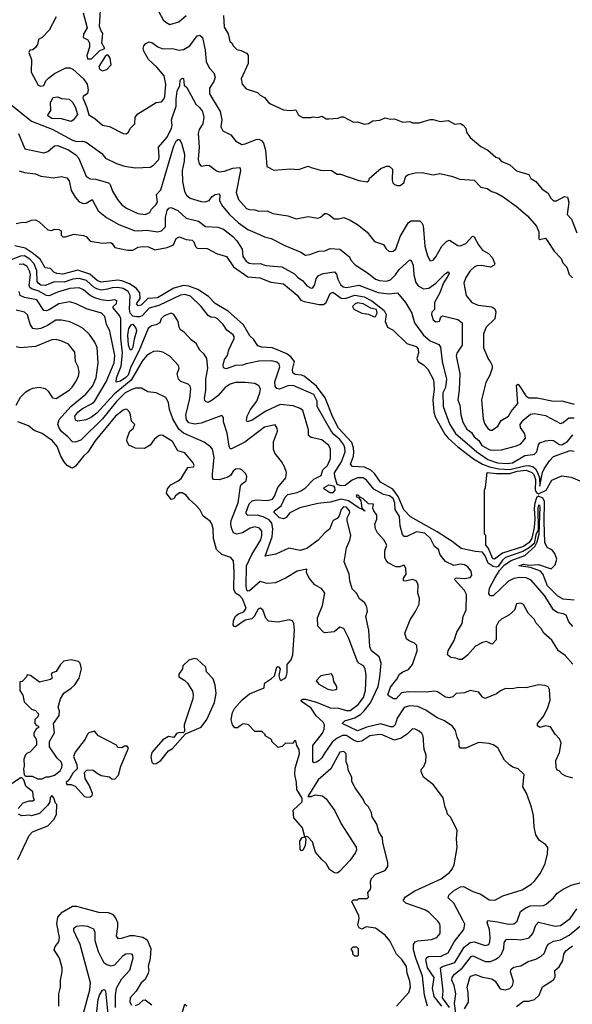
# Model space of a CAD drawing. Extents: x 2210602 to 2357277, y 510288 to 673808.
# Tile 207 of 256: x 2305410 to 2309441, y 546139 to 553315. Entities that reach past the tile are written whole.
import ezdxf

# ---------------------------------------------------------------- set-up
doc = ezdxf.new("R2010")
doc.units = 0

msp = doc.modelspace()

# ---------------------------------------------------------------- linework, layer by layer
at = {"layer": '0CON05XD'}
for points in [[(2306377.7, 553457.7), (2306456.7, 553315), (2306475, 553296.7), (2306505, 553280), (2306570.7, 553299.3), (2306624.1, 553345.9)], [(2305873.3, 553365), (2305902.5, 553255), (2305875, 553210), (2305872.5, 553185), (2305907.7, 553167.7), (2305918.8, 553145), (2305920, 553115), (2305900, 553055), (2305905, 553030), (2305935, 553030), (2305995, 553090), (2306030, 553105), (2306010, 553145), (2306017.5, 553215), (2306003.3, 553235), (2305993.3, 553265), (2306000, 553385)], [(2306897.5, 553345), (2306900.7, 553260.7), (2306931.7, 553211.7), (2306942.5, 553155), (2306956.4, 553146.4), (2306967.5, 553125), (2306995, 553097.5), (2307025, 553090), (2307065, 553070), (2307077, 553057), (2307077.5, 552995), (2307026.7, 552885), (2307033.9, 552843.9), (2307061.7, 552811.7), (2307143.6, 552783.6), (2307163.9, 552763.9), (2307195, 552747.5), (2307225, 552712.5), (2307245, 552700), (2307335, 552657.5), (2307385, 552652.5), (2307425, 552657.5), (2307445, 552620), (2307475, 552602.5), (2307535, 552602.5), (2307545, 552607.5), (2307585, 552602.5), (2307615, 552612.5), (2307645, 552593.3), (2307665, 552592.5), (2307733, 552597), (2307755, 552606.7), (2307773, 552607), (2307845, 552567.5), (2307875, 552570), (2307925, 552553.3), (2307955, 552557.5), (2307985, 552576.7), (2308036.4, 552583.6), (2308075, 552600), (2308115, 552590), (2308145, 552592.5), (2308205, 552567.5), (2308255, 552572.5), (2308275, 552562.5), (2308323, 552563), (2308405, 552587.5), (2308425, 552587.5), (2308477, 552573), (2308535, 552580), (2308583.6, 552553.6), (2308600, 552555), (2308625, 552557.5), (2308645, 552547.5), (2308663.3, 552525), (2308670, 552495), (2308695, 552456.7), (2308775, 552390), (2308825, 552363.3), (2308883.9, 552313.9), (2308906.1, 552306.1), (2308922.5, 552285), (2308985, 552256.7), (2309035, 552213.8), (2309125, 552187.5), (2309138.3, 552158.3), (2309175.8, 552135.8), (2309220.5, 552080.5), (2309263, 552053), (2309283.9, 552013.9), (2309303.9, 551993.9), (2309325, 551993.8), (2309385, 552026.2), (2309405, 552022.5), (2309416.2, 551985), (2309403.3, 551895), (2309435, 551860), (2309475, 551762.5)], [(2305676.9, 553335), (2305625, 553238.6), (2305575, 553186), (2305548.3, 553171.7), (2305539.4, 553135), (2305525, 553111.2), (2305505, 553096.2), (2305485, 553093.3), (2305475.8, 553075), (2305495.8, 553025.8), (2305493.2, 552933.2), (2305545, 552837.5), (2305565, 552830), (2305585, 552836.2), (2305600.6, 552869.4), (2305620.1, 552889.9), (2305665, 552923.9), (2305746.1, 552963.9), (2305775, 552964.5), (2305796.9, 552955), (2305874.5, 552885), (2305902.9, 552845), (2305909.3, 552805), (2305905, 552776.2), (2305873.3, 552755), (2305870, 552745), (2305900.4, 552675), (2305915, 552622), (2305958.8, 552595), (2306015, 552546), (2306065.5, 552535.5), (2306165, 552486.2), (2306186.4, 552483.6), (2306202.5, 552495), (2306215, 552522.5), (2306250, 552555), (2306252.5, 552605), (2306270.7, 552629.3), (2306405, 552712.5), (2306445, 552717.5), (2306461.2, 552735), (2306468, 552755), (2306475.6, 552845), (2306463.1, 552905), (2306409.8, 552969.8), (2306350.8, 553025), (2306315.8, 553085), (2306310.8, 553105), (2306316.2, 553125), (2306329.5, 553140.5), (2306355, 553153.8), (2306375, 553148), (2306417.9, 553117.9), (2306453, 553103), (2306525.7, 553104.3), (2306573.4, 553093.4), (2306605, 553097.8), (2306650, 553125), (2306705, 553196.2), (2306725, 553201.2), (2306744.2, 553184.2), (2306762.4, 553092.4), (2306770.2, 553010.2), (2306792.5, 552965), (2306827, 552927), (2306835.8, 552895.8), (2306825.7, 552865), (2306794.3, 552815), (2306794.4, 552775), (2306871.9, 552645), (2306884.3, 552585), (2306876.2, 552535), (2306892.5, 552505), (2306950, 552475), (2306985, 552432.5), (2307030, 552405), (2307055, 552409.2), (2307135, 552440.8), (2307155, 552443.8), (2307174.1, 552434.1), (2307188, 552415), (2307204, 552365), (2307213.3, 552245), (2307265, 552217.5), (2307385, 552228.8), (2307445, 552223.3), (2307515, 552247.5), (2307536.7, 552236.7)], [(2306015, 552942.5), (2306045, 552952.5), (2306077.5, 552985), (2306068.8, 553035), (2306055, 553057.5), (2306045, 553056.7), (2306034.4, 553045.6), (2305987.5, 552975), (2305992.5, 552955), (2306015, 552942.5)], [(2305615, 552528.7), (2305647, 552517), (2305795, 552436.1), (2305825, 552427.7), (2305869.3, 552429.3), (2305895, 552422.5), (2306009.1, 552339.1), (2306036.7, 552305), (2306115, 552265.8), (2306175, 552247.5), (2306254.2, 552234.2), (2306360.7, 552239.3), (2306385.9, 552254.1), (2306424, 552295), (2306428.1, 552315), (2306421.4, 552385), (2306485, 552460), (2306518.5, 552525), (2306522.1, 552545), (2306516.5, 552585), (2306551.8, 552685), (2306550.7, 552735), (2306558.9, 552795), (2306577.5, 552835), (2306580, 552875), (2306595, 552890), (2306605, 552887.5), (2306608.8, 552838.8), (2306629.7, 552819.7), (2306695, 552698.8), (2306720.8, 552675), (2306743.1, 552645), (2306754.4, 552605), (2306745, 552556.7), (2306719.4, 552515), (2306710.8, 552485), (2306718.6, 552385), (2306712.5, 552295), (2306718.8, 552265), (2306735, 552246.7), (2306775, 552253.8), (2306795, 552251.2), (2306845, 552214), (2306865, 552206.2), (2306905, 552211.4), (2306965, 552232), (2307015, 552236.7), (2307020, 552215), (2306990, 552055), (2307006.2, 552005), (2307065, 551940), (2307085, 551930.8), (2307125, 551930), (2307155, 551920), (2307215, 551921.2), (2307256.4, 551903.6), (2307365, 551886.2), (2307426.4, 551863.6), (2307515, 551880), (2307585, 551868.8), (2307604.1, 551875.9), (2307635, 551903.3), (2307645, 551903.3), (2307665.8, 551895.8), (2307705, 551863.3), (2307735, 551863.3), (2307775, 551873.3), (2307820, 551855), (2307875, 551823.3), (2307945, 551766.7), (2307999.3, 551699.3), (2308065, 551677.5), (2308083.9, 551643.9), (2308105, 551626.7), (2308135, 551627.5), (2308155, 551642.5), (2308185.8, 551735), (2308245, 551836), (2308265, 551848.6), (2308328.3, 551848.3), (2308344.1, 551834.1), (2308354.1, 551814.1), (2308364.5, 551664.5), (2308384, 551595), (2308405, 551557.5), (2308425, 551563.3), (2308445, 551586.7), (2308490, 551665), (2308525, 551701.2), (2308545, 551708.8), (2308605, 551670), (2308625, 551665.8), (2308665.5, 551684.5), (2308713.9, 551736.1), (2308725, 551733.3), (2308756, 551675), (2308785, 551636), (2308830.3, 551610.3), (2308859.1, 551579.1), (2308876.2, 551535), (2308870, 551525), (2308845, 551511.4), (2308775.8, 551524.2), (2308745, 551520.6), (2308725, 551510.8), (2308696.4, 551483.6), (2308664.5, 551435.5), (2308648.8, 551395), (2308666.7, 551305), (2308707.5, 551255), (2308755, 551234.2), (2308855, 551221.4), (2308875, 551208), (2308884.4, 551185), (2308875.5, 551134.5), (2308812.9, 551075), (2308792.5, 551025), (2308793.9, 550923.9), (2308828.8, 550838.8), (2308842.5, 550825), (2308856.7, 550795), (2308856.7, 550775), (2308840, 550725), (2308810.3, 550669.7), (2308779.2, 550545), (2308791.2, 550405), (2308801.3, 550371.3), (2308825, 550336), (2308845, 550324), (2308855.8, 550324.2), (2308897, 550353), (2308922, 550395), (2308975, 550424.4), (2308995, 550458.6), (2309042.8, 550517.2), (2309035, 550652.5), (2309045, 550658), (2309067.5, 550627.5), (2309102.5, 550572.5), (2309125, 550559.2), (2309185, 550558.5), (2309305, 550533.6), (2309365, 550537.1), (2309455, 550513.1)], [(2305345, 552698.1), (2305495, 552575.7), (2305615, 552528.7)], [(2305785, 552573.3), (2305715, 552593.1), (2305645, 552594.3), (2305616.2, 552615), (2305616.7, 552625), (2305636.2, 552653.8), (2305635, 552712.5), (2305655, 552747.5), (2305685, 552752.5), (2305715, 552740), (2305770, 552735), (2305796.2, 552715), (2305815, 552680), (2305832.5, 552625), (2305802.5, 552585), (2305785, 552573.3)], [(2305400.8, 552485), (2305447.5, 552375), (2305585, 552344), (2305615.7, 552354.3), (2305663.3, 552395), (2305685, 552397.1), (2305765, 552365.6), (2305819.8, 552329.8), (2305838.9, 552308.9), (2305895, 552173.8), (2305924.2, 552154.2), (2305965, 552153.1), (2306058.8, 552125), (2306068.8, 552115), (2306085.8, 552065), (2306124.5, 552004.5), (2306156.2, 551966.2), (2306190.3, 551940.3), (2306273, 551903), (2306325, 551896.2), (2306359.3, 551910.7), (2306371.2, 551935), (2306403.6, 551965), (2306414.6, 551985)], [(2306414.6, 551985), (2306408.7, 552041.3), (2306440.4, 552075), (2306535.6, 552395), (2306555, 552434), (2306565, 552442), (2306575, 552441.2), (2306591.4, 552415), (2306612.2, 552335), (2306610, 552285), (2306595.4, 552215.4), (2306598.5, 552135), (2306613.1, 552063.1), (2306625.6, 552035), (2306653.8, 552015), (2306735, 551990.3), (2306762.5, 551987.5), (2306791.9, 551998.1), (2306815, 552026.2), (2306835, 552040), (2306862.5, 552045), (2306869.2, 552035), (2306867.5, 551995), (2306890, 551955), (2306940.6, 551895), (2307006.7, 551835), (2307074.8, 551784.8), (2307159.8, 551749.8), (2307195, 551731.4), (2307245, 551720.6), (2307345, 551668.1), (2307461.7, 551621.7), (2307495, 551600), (2307527, 551603), (2307593.2, 551626.8), (2307635, 551630.8), (2307675, 551648.6), (2307745, 551642), (2307815.9, 551585.9), (2307825, 551563.3), (2307858.3, 551528.3), (2307955, 551466), (2308005, 551424.4), (2308034, 551414), (2308085, 551409.6), (2308115, 551419.5), (2308151.1, 551455), (2308178.6, 551495), (2308255, 551563.8), (2308265, 551560), (2308279.4, 551525), (2308285.6, 551454.4), (2308299.3, 551399.3), (2308316, 551375), (2308355, 551354.4), (2308395, 551359.2), (2308445, 551395.8), (2308515, 551466), (2308535, 551477.5), (2308541.7, 551468.3), (2308533.8, 551445), (2308501.9, 551398.1), (2308474.4, 551325), (2308435.6, 551255), (2308436.1, 551203.9), (2308416.4, 551183.6), (2308413.9, 551166.1), (2308426.4, 551126.4), (2308445, 551113.3), (2308473, 551117), (2308481.2, 551148.8), (2308494.1, 551155.9), (2308605, 551130.8), (2308638.8, 551105), (2308636.7, 550943.3), (2308598.6, 550885), (2308594.2, 550865), (2308620.8, 550735), (2308615.7, 550615), (2308605.7, 550545), (2308620.8, 550505), (2308628.6, 550435), (2308642.4, 550382.4), (2308671.7, 550331.7), (2308705, 550305.8), (2308725.7, 550275), (2308758.1, 550248.1), (2308781.9, 550211.9), (2308835, 550183.3), (2308855, 550177.5), (2308925, 550180.6), (2309035, 550209.2), (2309066, 550225), (2309099.2, 550265), (2309095, 550297.5), (2309062.1, 550342.1), (2309060, 550365), (2309083.4, 550396.6), (2309135, 550440), (2309165, 550443.8), (2309245, 550430), (2309355, 550372.2), (2309375, 550378.9), (2309415, 550413.3), (2309455, 550412.9)], [(2305405, 552214), (2305445, 552200.8), (2305525, 552192), (2305565, 552174.3), (2305622, 552168), (2305655, 552162.5), (2305715, 552171.2), (2305753.6, 552163.6), (2305771.4, 552141.4), (2305785, 552071.2), (2305815, 552022), (2305845, 551988), (2305875, 551975.8), (2305895, 551977.5), (2305937.5, 552005), (2305983, 551923), (2306043.9, 551873.9), (2306132.3, 551822.3), (2306245, 551779.5), (2306275, 551776.2), (2306337.9, 551782.1), (2306415, 551769.1), (2306445, 551776.9), (2306474, 551806), (2306474.6, 551874.6), (2306485.4, 551925), (2306497.8, 551942.2), (2306515, 551946.9), (2306564.5, 551924.5), (2306625, 551868.6), (2306715, 551847.1), (2306765, 551808.9), (2306855, 551802.9), (2306897.5, 551787.5), (2306965, 551735.8), (2306995, 551703.8), (2307032.5, 551642.5), (2307038.7, 551588.7), (2307062.5, 551555), (2307085, 551541.1), (2307115, 551534.5), (2307165, 551538.9), (2307205, 551524.4), (2307323.3, 551515), (2307413.6, 551463.6), (2307440, 551435), (2307473, 551413), (2307505, 551374.2), (2307535, 551358), (2307548.1, 551361.9), (2307564, 551385), (2307572.6, 551427.4), (2307589.1, 551450.9), (2307624.5, 551465.5), (2307706.7, 551476.7), (2307721.1, 551461.1), (2307730.6, 551425), (2307750.8, 551385), (2307768.7, 551368.7), (2307795, 551362.5), (2307885, 551380.9), (2308026.1, 551326.1), (2308103.3, 551316.7), (2308165, 551324.2), (2308225, 551253.8), (2308254.4, 551204.4), (2308270, 551175), (2308290.6, 551105), (2308354.7, 551014.7), (2308403.8, 550973.8), (2308467.3, 550947.3), (2308479.2, 550929.2), (2308491.5, 550825), (2308524.6, 550695.4), (2308515.4, 550635), (2308497.1, 550595), (2308500, 550495), (2308545, 550370), (2308589.9, 550299.9), (2308743.8, 550165), (2308825, 550109.5), (2308895, 550085.3), (2308965, 550079.5), (2309004.1, 550085.9), (2309095, 550137.7), (2309152.8, 550147.2), (2309165, 550148.9), (2309183.3, 550165), (2309195, 550217.5), (2309205, 550231.2), (2309246.7, 550246.7), (2309285, 550251.2), (2309305, 550248.8), (2309347.9, 550217.9), (2309365, 550215.6), (2309405, 550241.8), (2309445, 550290)], [(2307536.7, 552236.7), (2307605, 552217.5), (2307685, 552216.7), (2307725, 552190), (2307749.3, 552189.3), (2307883.6, 552143.6), (2307945, 552132.5), (2307957, 552143), (2307960.7, 552159.3), (2308045, 552231.2), (2308085, 552246.7), (2308105, 552246.7), (2308130, 552225), (2308127.5, 552145), (2308132.5, 552125), (2308143.9, 552113.9), (2308165, 552107.5), (2308185, 552107.5), (2308212.5, 552125), (2308227.5, 552175), (2308245, 552186.7), (2308295, 552198.8), (2308345, 552201.2), (2308425, 552183.3), (2308475, 552193.3), (2308560, 552175), (2308621.7, 552151.7), (2308725, 552146.2), (2308775, 552093.3), (2308820, 552085), (2308855, 552063.3), (2308890.7, 552050.7), (2308937.5, 552025), (2309032.5, 551955), (2309113.3, 551885), (2309180.5, 551810.5), (2309197.7, 551767.7), (2309196.7, 551716.7), (2309205, 551713.8), (2309245, 551723.3), (2309262.5, 551697.5), (2309307.7, 551627.7), (2309360, 551575), (2309372.5, 551542.5), (2309401.2, 551511.2), (2309417.7, 551457.7), (2309443.6, 551433.6)], [(2305385, 551830), (2305430.5, 551839.5), (2305455, 551838), (2305495, 551854.2), (2305525.7, 551855.7), (2305551.7, 551841.7), (2305615, 551783.3), (2305645, 551777.5), (2305665, 551787.5), (2305695, 551786.7), (2305712.5, 551775), (2305712.5, 551745), (2305725, 551732.5), (2305745, 551732.5), (2305805, 551751.9), (2305875, 551742.5), (2305893.9, 551733.9), (2305925, 551701.5), (2306015, 551686.7), (2306072.2, 551692.2), (2306084.6, 551684.6), (2306105, 551654.4), (2306195.8, 551635.8), (2306235, 551634.5), (2306275, 551656.9), (2306305, 551663.2), (2306348.5, 551658.5), (2306395, 551636.9), (2306485, 551655.6), (2306532.9, 551675), (2306550.4, 551719.6), (2306575, 551732.5), (2306625, 551712.5), (2306668.7, 551708.7), (2306681.5, 551695), (2306691.5, 551661.5), (2306705, 551650), (2306776.8, 551646.8), (2306845, 551611.5), (2306918.8, 551588.8), (2306970, 551515), (2307075, 551441.1), (2307162.7, 551432.7), (2307243.1, 551403.1), (2307335, 551390), (2307435, 551308.1), (2307461.9, 551271.9), (2307485, 551261.1), (2307595, 551238.9), (2307625, 551238.6), (2307645, 551254), (2307675, 551319.2), (2307695, 551330), (2307755.3, 551285.3), (2307785, 551282.9), (2307855, 551306.6), (2307921.9, 551295), (2307978.9, 551265), (2308069.5, 551195), (2308084.3, 551165.7), (2308075.9, 551115.9), (2308092.5, 551075), (2308135, 551053.3), (2308233.3, 550955), (2308302.2, 550932.2), (2308316, 550916), (2308320, 550885), (2308307.5, 550845), (2308317.5, 550825), (2308355, 550800), (2308387.3, 550767.3), (2308429.5, 550689.5), (2308433.5, 550625), (2308424.5, 550545), (2308431.2, 550455), (2308443.2, 550415), (2308510.7, 550295), (2308535.4, 550265), (2308605, 550201.2), (2308721.5, 550115), (2308786.2, 550075), (2308837.8, 550055), (2308905, 550040.7), (2308985, 550036.2), (2309095, 550064.3), (2309124.7, 550064.7), (2309155, 550056.9), (2309171.7, 550041.7), (2309189.1, 550009.1), (2309200.8, 549975), (2309205, 549914.3), (2309223.4, 550015), (2309235, 550041.1), (2309275, 550100.6), (2309305, 550132.5), (2309425, 550174.3), (2309455, 550169.2)], [(2307822.2, 550075), (2307843.9, 550135), (2307846.9, 550163.1), (2307845.4, 550195), (2307832.9, 550232.9), (2307735, 550338.9), (2307695, 550417.1), (2307638, 550558), (2307574.5, 550645), (2307485.8, 550715.8), (2307465, 550724.6), (2307420, 550730), (2307402.2, 550742.2), (2307399.6, 550765), (2307415.5, 550825), (2307388.7, 550858.7), (2307358.7, 550878.7), (2307255, 550924.5), (2307177.4, 550927.4), (2307147.9, 550937.9), (2307115, 550986.2), (2307090, 551010), (2307041.6, 551091.6), (2306929.7, 551189.7), (2306859.2, 551230.8), (2306835, 551246.5), (2306787.9, 551297.9), (2306709.2, 551349.2), (2306645, 551373.1), (2306605, 551377.5), (2306535, 551358.8), (2306415, 551288.9), (2306345, 551283.6), (2306295, 551234.3), (2306275, 551228.6), (2306263.2, 551245), (2306288.1, 551281.9), (2306285.6, 551325), (2306259.2, 551359.2), (2306211, 551391), (2306155, 551412.4), (2306125, 551417.2), (2306005, 551402.7), (2305975, 551415.4), (2305921.1, 551461.1), (2305835, 551490), (2305725, 551460.4), (2305681.2, 551465), (2305660, 551475), (2305635, 551500.8), (2305595, 551506), (2305560.4, 551570.4), (2305501.8, 551615), (2305449.2, 551649.2), (2305375, 551667.5)], [(2309445, 548618.8), (2309390, 548680), (2309341.4, 548715), (2309292.4, 548792.4), (2309233.8, 548845), (2309215, 548877.5), (2309176.4, 548916.4), (2309163.3, 548945), (2309119.3, 548989.3), (2309085, 549052.5), (2309065, 549062.5), (2309035, 549057.5), (2309019.3, 549010.7), (2308977.5, 548975), (2308923.9, 548946.1), (2308903.9, 548926.1), (2308886.4, 548893.6), (2308886.7, 548795), (2308860, 548765), (2308853, 548763), (2308815, 548783.3), (2308785, 548776.2), (2308735, 548750), (2308677.6, 548682.4), (2308636.8, 548653.2), (2308615, 548651.2), (2308592.3, 548662.3), (2308555, 548666), (2308531.2, 548685), (2308536.5, 548715), (2308579.1, 548790.9), (2308598.6, 548851.4), (2308636.5, 548913.5), (2308645.8, 548965), (2308668, 549015), (2308668.6, 549125), (2308654.2, 549155), (2308582.5, 549235), (2308595, 549247.5), (2308655, 549241.4), (2308695, 549250), (2308708, 549265), (2308704, 549295), (2308678.3, 549328.3), (2308655, 549341.2), (2308625, 549346.2), (2308577, 549337), (2308515, 549366.7), (2308476, 549415), (2308465, 549452.5), (2308435.8, 549475.8), (2308405.7, 549535), (2308365, 549571.8), (2308305, 549582.5), (2308235, 549547.5), (2308215, 549548.8), (2308203.6, 549563.6), (2308186.5, 549625), (2308180, 549695), (2308150, 549745), (2308146, 549795), (2308133.5, 549825), (2308107.5, 549845), (2308065, 549855.4), (2307994.2, 549894.2), (2307939.5, 549959.5), (2307915, 549975.5), (2307875, 549976.9), (2307835, 549960), (2307785, 549920.6), (2307755, 549917), (2307726.8, 549926.8), (2307708.7, 549985), (2307707.2, 550012.8), (2307756.6, 550093.4), (2307783.2, 550165), (2307782.5, 550195), (2307775, 550215.6), (2307745.4, 550255), (2307701.7, 550291.7), (2307680.4, 550320.4), (2307579.4, 550495), (2307581.1, 550535), (2307555, 550583.1), (2307405, 550647.8), (2307365, 550647.5), (2307305, 550621.8), (2307285, 550627.8), (2307273.8, 550645), (2307271.2, 550675), (2307306.7, 550785), (2307302.5, 550805), (2307285, 550819.2), (2307248.7, 550828.7), (2307155, 550827.3), (2307062.4, 550807.6), (2307035, 550797.1), (2306985, 550794.2), (2306915, 550769.5), (2306897.2, 550777.2), (2306893.1, 550796.9), (2306905, 550837.5), (2306925, 550867.5), (2306935, 550910), (2306975, 550992.5), (2306973.8, 551005), (2306967, 551017), (2306921.1, 551051.1), (2306895, 551093.3), (2306854, 551135), (2306835, 551145.6), (2306805, 551148), (2306785, 551160), (2306735, 551224.3), (2306655, 551300), (2306615, 551311.2), (2306583, 551307), (2306425, 551231.6), (2306355, 551212.2), (2306302.5, 551157.5), (2306285, 551149.5), (2306265, 551149), (2306235, 551153.4), (2306216.1, 551175), (2306211.7, 551205), (2306214.7, 551305), (2306201.8, 551335), (2306165, 551354.7), (2306125, 551362), (2306085, 551360.3), (2306049.5, 551350.5), (2306005, 551344.7), (2305972.9, 551352.9), (2305952.5, 551362.5), (2305897.5, 551415), (2305845, 551429.2), (2305797.2, 551422.8), (2305735, 551402.2), (2305665, 551403.6), (2305595, 551376.6), (2305565, 551380.8), (2305544, 551394), (2305536.7, 551406.7), (2305534.3, 551484.3), (2305514.8, 551535), (2305485, 551569.7), (2305445, 551593.2), (2305415, 551591.2), (2305305, 551547.9)], [(2308283.3, 548636.7), (2308310, 548715), (2308306.7, 548755), (2308290.7, 548770.7), (2308245, 548790), (2308232.3, 548802.3), (2308220, 548845), (2308258.8, 548941.2), (2308298.3, 549001.7), (2308324, 549055), (2308325.8, 549095.8), (2308313.3, 549135), (2308316.4, 549193.6), (2308310, 549215), (2308302.5, 549225), (2308275.8, 549235.8), (2308223, 549223), (2308210, 549225), (2308210, 549245), (2308230, 549275), (2308226.4, 549316.4), (2308216.4, 549336.4), (2308205, 549337.5), (2308183, 549327), (2308155, 549326.7), (2308097.7, 549357.7), (2308084.1, 549374.1), (2308074, 549395), (2308074.3, 549445), (2308087.5, 549485), (2308066.9, 549525), (2308020, 549575), (2308004.3, 549605), (2308001.2, 549638.8), (2308016.1, 549673.9), (2308016.2, 549705), (2307992.5, 549735), (2307986.7, 549755), (2307990, 549785), (2307955, 549786.7), (2307915, 549823.3), (2307888.3, 549838.3), (2307885, 549846.7), (2307868.3, 549851.7), (2307865, 549840), (2307885, 549830), (2307898, 549808), (2307906.4, 549756.4), (2307927.5, 549735), (2307925, 549730), (2307920, 549740), (2307879.3, 549760.7), (2307808.5, 549808.5), (2307755, 549821.5), (2307675, 549799.3), (2307585, 549788.2), (2307453.1, 549756.9), (2307380.2, 549719.8), (2307353, 549687), (2307335, 549677.8), (2307305.3, 549685.3), (2307264.3, 549725), (2307268, 549735), (2307317.4, 549772.6), (2307347.5, 549835), (2307365, 549854.4), (2307435, 549868.8), (2307465, 549882.5), (2307495.9, 549904.1), (2307555, 549966.4), (2307608, 549992), (2307622, 550035), (2307655.6, 550065), (2307676.8, 550116.8), (2307678.1, 550185), (2307665, 550212), (2307615, 550252), (2307535, 550270), (2307517.5, 550285), (2307516.2, 550325), (2307476.3, 550466.3), (2307455, 550482.5), (2307405, 550501.2), (2307309.1, 550510.9), (2307205, 550461.5), (2307105, 550395.8), (2307070, 550385), (2307063.8, 550395), (2307070, 550425), (2307093.5, 550475), (2307139.5, 550535), (2307161.1, 550595), (2307165.6, 550625), (2307155, 550645.8), (2307125, 550664.2), (2307055, 550671.9), (2306985, 550671.4), (2306945, 550658.1), (2306909.2, 550635), (2306855, 550573.1), (2306815, 550541.1), (2306785, 550525.6), (2306769.5, 550529.5), (2306760, 550540), (2306757.3, 550555), (2306767.3, 550615), (2306767.9, 550695), (2306782.9, 550775), (2306776, 550845), (2306755, 550876.7), (2306725, 550906.7), (2306696.7, 550955), (2306662, 550982), (2306612.5, 551035), (2306583.3, 551055), (2306573.3, 551075), (2306565.9, 551115.9), (2306535, 551167.5), (2306513.9, 551176.1), (2306465, 551156.2), (2306441.2, 551135), (2306433.3, 551105), (2306405, 551090.5), (2306372, 551085), (2306347.8, 551065), (2306279.9, 550900.1), (2306221.7, 550785), (2306200.8, 550725), (2306185, 550706.7), (2306145, 550681.6), (2306112.8, 550672.8), (2306115.9, 550705), (2306150.7, 550789.3), (2306160.9, 550885), (2306146.8, 550995), (2306146.7, 551136.7), (2306138.2, 551158.2), (2306091.2, 551215), (2306092.5, 551225), (2306115, 551247.5), (2306118.8, 551265), (2306105, 551273.8), (2306055, 551265.8), (2306005, 551273.5), (2305957.2, 551287.2), (2305924.7, 551304.7), (2305875.7, 551345.7), (2305845, 551360), (2305775, 551355.3), (2305685, 551328.5), (2305625, 551302.7), (2305605, 551304.6), (2305545, 551338.4), (2305500.4, 551350.4), (2305485, 551362.9), (2305479.7, 551379.7), (2305488.8, 551455), (2305485, 551477.5), (2305465.2, 551515.2), (2305435, 551532.5), (2305405, 551530.3)], [(2308489.2, 546125), (2308433.4, 546195), (2308421.6, 546255), (2308434.5, 546335), (2308383.7, 546405), (2308371.8, 546465), (2308379.1, 546480.9), (2308392, 546488), (2308485, 546490), (2308536, 546514), (2308578.9, 546595), (2308650, 546685), (2308656.1, 546723.9), (2308643, 546753), (2308578, 546875), (2308536.2, 546915), (2308540, 546935), (2308574, 546965), (2308625, 546994.4), (2308646.8, 546996.8), (2308715, 546960.8), (2308772.7, 546942.7), (2308835, 546901.2), (2308875, 546898.8), (2308935, 546930), (2309075, 546973.8), (2309140, 547015), (2309163.8, 547035), (2309208, 547095), (2309242, 547165), (2309261.2, 547235), (2309263, 547283), (2309245, 547302.5), (2309201.7, 547331.7), (2309174.3, 547375), (2309161.7, 547431.7), (2309157.5, 547515), (2309144.2, 547575), (2309107.3, 547677.3), (2309081.2, 547725), (2309088.8, 547815), (2309046.1, 547856.1), (2309006.4, 547866.4), (2308983.3, 547885), (2308947.7, 547917.7), (2308898.8, 548008.8), (2308865, 548030), (2308835, 548038.8), (2308756.4, 548046.4), (2308665, 548006.7), (2308626.4, 548006.4), (2308615, 548020), (2308616.7, 548055), (2308601.2, 548085), (2308588.8, 548135), (2308566.7, 548165), (2308505, 548206.7), (2308455.9, 548225.9), (2308372.8, 548282.8), (2308315, 548308.5), (2308255, 548315.5), (2308215, 548303.1), (2308164.5, 548225), (2308148.9, 548175), (2308135, 548161.9), (2308115, 548161.2), (2308045, 548182.1), (2307942.2, 548157.8), (2307875, 548131.5), (2307762.5, 548185), (2307781.2, 548205), (2307855, 548227.1), (2307897.3, 548252.7), (2307923.1, 548276.9), (2307969.3, 548335), (2308023.8, 548455), (2308037.6, 548522.4), (2308046.9, 548625), (2308031.7, 548671.7), (2307976.2, 548715), (2307963.2, 548743.2), (2307957.5, 548865), (2307934.2, 548965), (2307946, 549005), (2307942.3, 549032.3), (2307926.7, 549065), (2307888.8, 549095), (2307866.1, 549136.1), (2307836.4, 549166.4), (2307818, 549225), (2307814, 549275), (2307776.7, 549365), (2307793, 549467), (2307818.7, 549521.3), (2307825.8, 549555), (2307800, 549665), (2307800, 549685), (2307817.3, 549722.7), (2307816.9, 549735), (2307795, 549763.1), (2307772, 549765), (2307754.2, 549745), (2307740.7, 549699.3), (2307725, 549680), (2307697.5, 549665), (2307687.5, 549645), (2307673.3, 549605), (2307635, 549576.2), (2307588.3, 549521.7), (2307505, 549460), (2307455, 549447.1), (2307373, 549463), (2307279.3, 549420.7), (2307200, 549405), (2307251.6, 549545), (2307256.8, 549605), (2307250, 549645), (2307229.2, 549669.2), (2307185, 549691.8), (2307142.9, 549702.9), (2307075, 549701.9), (2307063, 549713), (2307061.5, 549725), (2307085, 549787.5), (2307105, 549808.9), (2307135, 549815.5), (2307215, 549811.8), (2307255, 549821.4), (2307268.8, 549841.2), (2307294, 549906), (2307350.8, 549975), (2307355.8, 550015), (2307342.5, 550055), (2307319.2, 550095), (2307271.9, 550155), (2307261.9, 550185), (2307262.6, 550237.4), (2307290, 550315), (2307289.2, 550339.2), (2307273.3, 550363.3), (2307196.7, 550345), (2307052, 550235), (2306955, 550186.2), (2306945, 550187.5), (2306937.3, 550207.3), (2306922.7, 550302.7), (2306897, 550383), (2306897.5, 550415), (2306885, 550430), (2306734.6, 550375.4), (2306685, 550366.5), (2306645, 550377.1), (2306628, 550398), (2306622.8, 550432.8), (2306650, 550555), (2306659.2, 550625), (2306653.8, 550645), (2306639.5, 550659.5), (2306585, 550677.5), (2306567.5, 550695), (2306557.5, 550735), (2306572.5, 550775), (2306567.5, 550795), (2306505, 550863.8), (2306455, 550891.2), (2306418.3, 550898.3), (2306385, 550896), (2306358.9, 550881.1), (2306335, 550864.4), (2306304.3, 550825.7), (2306222.5, 550687.5), (2306100.3, 550585), (2305972.9, 550447.1), (2305935, 550417.9), (2305895, 550399.4), (2305835, 550390), (2305816.7, 550396.7), (2305811.5, 550425), (2305834.4, 550455.6), (2305867.8, 550482.2), (2305934.7, 550515.3), (2305956.6, 550533.4), (2306041.6, 550675), (2306100, 550815), (2306105, 550867.5), (2306067.8, 551045), (2306042.5, 551095), (2306031.2, 551151.2), (2306006.2, 551175), (2305897.8, 551207.8), (2305821.2, 551245), (2305775, 551257.7), (2305695, 551243.5), (2305625, 551200.4), (2305605, 551193.6), (2305586.4, 551196.4), (2305535, 551274.4), (2305445, 551289.2), (2305414.6, 551304.6), (2305406.2, 551335)], [(2308384.3, 546125), (2308363.9, 546205), (2308348.7, 546345), (2308299.6, 546475), (2308283.5, 546536.5), (2308283.1, 546575), (2308295, 546594), (2308315, 546602.5), (2308415, 546610.8), (2308453.3, 546625), (2308478, 546655), (2308478, 546705), (2308474, 546725), (2308461.2, 546745), (2308395, 546810), (2308365, 546827.5), (2308226.1, 546876.1), (2308206.7, 546895), (2308225, 546921.2), (2308291.2, 546965), (2308485, 547054.2), (2308545, 547098.8), (2308565, 547123.3), (2308578.8, 547155), (2308601.7, 547281.7), (2308596.7, 547345), (2308600, 547405), (2308555, 547500), (2308530, 547525), (2308527, 547547), (2308512.5, 547575), (2308500, 547645), (2308428.3, 547738.3), (2308356.7, 547795), (2308337.5, 547835), (2308339.3, 547850.7), (2308358.3, 547871.7), (2308371.7, 547908.3), (2308376, 547955), (2308360, 547995), (2308352.7, 548092.7), (2308343, 548113), (2308325, 548128.8), (2308295, 548144), (2308275, 548146.2), (2308238.8, 548111.2), (2308191.5, 548078.5), (2308145, 548064.4), (2308055, 548103.3), (2308033.9, 548106.1), (2307965, 548096.2), (2307905, 548057.1), (2307875, 548052.3), (2307845, 548063.1), (2307795, 548097.7), (2307765, 548098.8), (2307725, 548079.2), (2307689.9, 548050.1), (2307630, 547965), (2307615, 547934.2), (2307595, 547915.8), (2307575, 547902.9), (2307555, 547898.8), (2307548.3, 547908.3), (2307549.1, 547949.1), (2307547.8, 548025), (2307617.9, 548115), (2307630.4, 548145), (2307632.3, 548175), (2307624.4, 548195), (2307572, 548242), (2307535, 548297.5), (2307466.7, 548345), (2307463.3, 548355), (2307475, 548363.8), (2307495, 548362.5), (2307575, 548342.2), (2307675, 548299.5), (2307735, 548296.4), (2307795, 548279.3), (2307819.6, 548280.4), (2307878.5, 548325), (2307917.7, 548375), (2307932.9, 548425), (2307938.6, 548535), (2307930.8, 548585), (2307918, 548605), (2307885, 548624.3), (2307872, 548642), (2307812, 548805), (2307775, 548877.5), (2307745, 548886.7), (2307705, 548853.8), (2307636.4, 548846.4), (2307625, 548850), (2307585.8, 548895.8), (2307581.4, 548955), (2307618, 549045), (2307636, 549135), (2307615, 549166.7), (2307563.3, 549195), (2307521.2, 549245), (2307502.5, 549285), (2307505, 549310), (2307435, 549295.8), (2307355, 549247.5), (2307275, 549210.6), (2307215, 549205.8), (2307165, 549220), (2307086.7, 549153.3), (2307075, 549150), (2307066.6, 549156.6), (2307061.2, 549185), (2307065.3, 549335), (2307102.6, 549417.4), (2307168.9, 549525), (2307177.5, 549555), (2307176.4, 549586.4), (2307159.8, 549609.8), (2307125, 549619.5), (2307090.5, 549609.5), (2307035, 549575.6), (2306995, 549564.4), (2306970.8, 549575), (2306956.7, 549605), (2306950.5, 549635), (2306953.6, 549665), (2307003.5, 549795), (2307020, 549915), (2307025, 549926.7), (2307062.5, 549955), (2307066.7, 549986.7), (2307060, 550005), (2307033, 550033), (2307015, 550042.5), (2306985, 550038.8), (2306966.7, 550025), (2306950, 549995), (2306929.5, 549980.5), (2306865, 549961.2), (2306824, 549964), (2306816.7, 549975), (2306815.8, 550005), (2306828.5, 550125), (2306815.5, 550185.5), (2306802.4, 550202.4), (2306755.5, 550235.5), (2306605, 550301.2), (2306570.4, 550330.4), (2306526.7, 550405), (2306503.2, 550473.2), (2306494.4, 550525), (2306475, 550562), (2306405.4, 550595.4), (2306345, 550601.9), (2306299.1, 550629.1), (2306255, 550630), (2306222.4, 550617.6), (2306180.4, 550595), (2306115, 550533.1), (2306013.6, 550406.4), (2305855, 550250.5), (2305815, 550235.6), (2305795, 550238), (2305762.2, 550275), (2305714.8, 550314.8), (2305699.6, 550335), (2305689.1, 550365), (2305698.4, 550401.6), (2305783.3, 550496.7), (2305891.9, 550585), (2305940, 550645), (2305968.1, 550705), (2305982.9, 550815), (2305974.2, 550925), (2305959.2, 550965), (2305920.2, 551020.2), (2305873.4, 551063.4), (2305838.8, 551085), (2305775, 551112.9), (2305715, 551124.4), (2305673.8, 551126.2), (2305613.3, 551086.7), (2305565, 551064.4), (2305535, 551059.4), (2305505, 551064.2), (2305485.6, 551095), (2305468, 551165), (2305445, 551182.9), (2305385, 551198.1)], [(2307995, 551150), (2308005, 551152.5), (2308018, 551175), (2308012, 551202), (2307971.9, 551211.9), (2307916.7, 551245), (2307875, 551251.9), (2307856.2, 551245), (2307836.7, 551225), (2307846.7, 551205), (2307905, 551176.7), (2307955, 551170), (2307995, 551150)], [(2306225, 550910), (2306215, 550910), (2306202.6, 550942.6), (2306199.1, 551015), (2306206.8, 551065), (2306225, 551094.4), (2306235, 551097.1), (2306256.9, 551066.9), (2306261.5, 551045), (2306244, 550986), (2306235, 550927.5), (2306225, 550910)], [(2305384.4, 550505.6), (2305416, 550565), (2305455, 550602), (2305485, 550620.8), (2305505, 550630), (2305555, 550636), (2305595, 550626.2), (2305617.3, 550607.3), (2305648.3, 550558.3), (2305675, 550553.8), (2305770, 550615), (2305793, 550637), (2305817, 550673), (2305838, 550715), (2305843.8, 550745), (2305835.8, 550785.8), (2305818, 550825), (2305811.7, 550891.7), (2305765, 550950), (2305717.5, 550972.5), (2305675, 550984), (2305645, 550982.9), (2305525, 550934.3), (2305415, 550922.5), (2305385, 550930.8)], [(2308158.8, 546125), (2308248.8, 546225), (2308261.2, 546265), (2308257, 546307), (2308236.2, 546365), (2308232.5, 546415), (2308198, 546465), (2308158.8, 546505), (2308110.6, 546600.6), (2308075, 546643.8), (2308005, 546693.8), (2307937, 546703), (2307905, 546687.5), (2307887, 546697), (2307877.5, 546715), (2307886.2, 546765), (2307883.3, 546785), (2307838.3, 546878.3), (2307830, 546885), (2307845, 546900), (2307875, 546900), (2307885, 546910), (2307945, 546910), (2307955, 546920), (2307950, 546955), (2307967, 546973), (2307971.7, 546988.3), (2307970, 547035), (2307977.5, 547055), (2308005, 547087.5), (2308076.4, 547113.6), (2308096.4, 547143.6), (2308096.4, 547173.6), (2308060, 547315), (2308056.2, 547355), (2308030, 547395), (2308015, 547452.5), (2307981.2, 547505), (2307976.2, 547535), (2307955, 547577.5), (2307926.7, 547605), (2307916.7, 547635), (2307856.4, 547716.4), (2307833, 547763), (2307833.3, 547795), (2307806.7, 547845), (2307803.3, 547875), (2307791.2, 547905), (2307792.5, 547965), (2307775, 547981.2), (2307745, 547976), (2307678.8, 547855), (2307586.2, 547775), (2307512.5, 547652.5), (2307535, 547652.5), (2307565, 547666.7), (2307618, 547658), (2307646.5, 547636.5), (2307709.4, 547549.4), (2307754.4, 547454.4), (2307863.7, 547283.7), (2307866.3, 547265), (2307860.8, 547245), (2307820.7, 547189.3), (2307742.9, 547107.1), (2307725, 547095.6), (2307706.7, 547096.7), (2307670.7, 547120.7), (2307645, 547166), (2307613.2, 547193.2), (2307568.1, 547248.1), (2307545, 547324.2), (2307515, 547356), (2307505, 547362.5), (2307490, 547360), (2307472.9, 547425), (2307408.8, 547498.8), (2307405.6, 547555), (2307470, 547615), (2307471.7, 547641.7), (2307431.2, 547705), (2307430, 547755), (2307417.1, 547815), (2307419.7, 547860.3), (2307452, 547965), (2307448, 547995), (2307432.5, 548025), (2307425, 548060), (2307415, 548060), (2307399.3, 548040.7), (2307348.3, 548041.7), (2307325, 548017.5), (2307295, 548010), (2307250, 548055), (2307250, 548065), (2307240, 548075), (2307200, 548095), (2307200, 548105), (2307177, 548127), (2307125, 548126.7), (2307080, 548175), (2307047.5, 548182.5), (2307035, 548180), (2307000, 548155), (2306980, 548155), (2306963.3, 548175), (2306953.3, 548215), (2306962.5, 548265), (2306976.2, 548295), (2307032.8, 548357.2), (2307087.4, 548402.6), (2307193.3, 548445), (2307195.8, 548475), (2307202.2, 548485), (2307247.5, 548512.5), (2307267.6, 548532.4), (2307286.2, 548595), (2307295, 548600), (2307309.4, 548585), (2307301.1, 548535), (2307307.1, 548507.1), (2307315, 548498.8), (2307346.2, 548515), (2307354, 548525), (2307360, 548555), (2307360, 548615), (2307390.7, 548649.3), (2307402.5, 548685), (2307413.8, 548865), (2307410, 548915), (2307400, 548935), (2307375, 548941.2), (2307295, 548922.9), (2307225, 548932), (2307204.3, 548954.3), (2307183.6, 549013.6), (2307165, 549026.7), (2307150.7, 549019.3), (2307120, 548965), (2307102.3, 548947.7), (2307055, 548937.5), (2306985, 548891.2), (2306975, 548892.5), (2306966.7, 548905), (2306968.8, 548935), (2306985, 548966.7), (2307005, 548985.8), (2307045, 549000), (2307061.2, 549025), (2307036.2, 549095), (2307015, 549116.7), (2306984.2, 549135), (2306971.4, 549165), (2306975.4, 549295), (2306970, 549370), (2306950, 549395), (2306885, 549416.2), (2306845, 549453.3), (2306824.2, 549534.2), (2306820.8, 549605), (2306811.7, 549641.7), (2306799.5, 549659.5), (2306747.5, 549697.5), (2306724, 549745), (2306695, 549778), (2306648.3, 549818.3), (2306625, 549850), (2306595, 549867.5), (2306575, 549867.5), (2306547.5, 549845), (2306535, 549823.3), (2306515, 549817.5), (2306480, 549865), (2306487.5, 549895), (2306512.5, 549925), (2306566.7, 549953.3), (2306588.6, 549971.4), (2306637.5, 550052.5), (2306677.5, 550055), (2306683.3, 550065), (2306675, 550086.2), (2306615, 550159.2), (2306563.3, 550173.3), (2306525, 550242), (2306455, 550283.8), (2306435, 550286), (2306419.5, 550280.5), (2306390, 550255), (2306361.2, 550215), (2306319.7, 550190.3), (2306255, 550192.5), (2306205, 550213.8), (2306191.2, 550245), (2306193.3, 550265), (2306213.8, 550316.2), (2306237.5, 550335), (2306250, 550365), (2306225, 550390), (2306218, 550435), (2306208.7, 550458.7), (2306195, 550473.8), (2306185, 550476.2), (2306165, 550468.8), (2306109.4, 550425), (2305960, 550245), (2305933.1, 550205), (2305906.2, 550163.8), (2305875.8, 550135), (2305818.3, 550061.7), (2305795, 550046.7), (2305785, 550048.8), (2305757, 550067), (2305733.4, 550093.4), (2305710, 550135), (2305684, 550205), (2305648.8, 550245), (2305575, 550298.8), (2305515, 550320), (2305475, 550353.8), (2305397.5, 550385)], [(2309445, 548892.5), (2309415, 548927.5), (2309397.5, 548975), (2309377.5, 548985), (2309335, 548992.9), (2309304.5, 549014.5), (2309237.7, 549117.7), (2309140.7, 549230.7), (2309105, 549246.9), (2309055, 549249.4), (2309015, 549242.9), (2308975, 549222.9), (2308865, 549116.7), (2308845, 549115.6), (2308831.2, 549131.2), (2308837.4, 549172.6), (2308875.6, 549244.4), (2308909.2, 549300.8), (2308947.5, 549342.5), (2308995.8, 549374.2), (2309095, 549409.7), (2309167.8, 549475), (2309185, 549508.6), (2309198.7, 549565), (2309205.9, 549765), (2309204.3, 549774.3), (2309195, 549777.5), (2309190.2, 549755), (2309192.5, 549597.5), (2309175, 549560.8), (2309161.9, 549498.1), (2309125.5, 549465), (2309080.5, 549439.5), (2308955, 549395.3), (2308931.5, 549375), (2308899.1, 549330.9), (2308884.5, 549325.5), (2308865, 549328.8), (2308826.2, 549355), (2308805, 549407.9), (2308785, 549433.8), (2308735, 549438.1), (2308631.6, 549461.6), (2308565, 549512.5), (2308455, 549582.2), (2308261.6, 549691.6), (2308212.4, 549742.4), (2308169.8, 549839.8), (2308132.6, 549892.6), (2308041.5, 549945), (2307998, 550008), (2307971.2, 550031.2), (2307925, 550054.6), (2307837.7, 550057.7), (2307822.2, 550075)], [(2309453.6, 549083.6), (2309375, 549092.1), (2309335, 549113.9), (2309259.5, 549189.5), (2309226.3, 549276.3), (2309208.5, 549295), (2309135, 549322.9), (2309051.2, 549335), (2309085, 549347.2), (2309125, 549339.1), (2309195, 549343.5), (2309287.7, 549312.3), (2309317, 549343), (2309327.3, 549382.7), (2309312.5, 549425), (2309297, 549447), (2309282.5, 549455), (2309258.3, 549468.3), (2309241.9, 549505), (2309235.8, 549655.8), (2309239.1, 549805), (2309225, 549828.9), (2309195, 549843.4), (2309179.3, 549830.7), (2309168.2, 549791.8), (2309162.7, 549755), (2309167.3, 549675), (2309162.6, 549615), (2309145, 549536.7), (2309126.7, 549505), (2309085, 549474.4), (2308932, 549428), (2308873.1, 549383.1), (2308862, 549385), (2308827, 549467), (2308810, 549485), (2308810, 549555), (2308800, 549565), (2308800, 549885), (2308807.5, 549905), (2308820, 550015), (2308887, 550007), (2308985, 550008.8), (2309040, 550025), (2309105, 550030.8), (2309145, 550015.2), (2309160.5, 550000.5), (2309172.7, 549965), (2309170.4, 549885), (2309179, 549869), (2309195, 549860), (2309250.8, 549885), (2309291.1, 549958.9), (2309365, 549990.5), (2309431.7, 549981.7), (2309555, 549929.6)], [(2307675, 549866.2), (2307665, 549871.5), (2307629.4, 549895), (2307630.5, 549905), (2307664.2, 549925.8), (2307698.6, 549918.6), (2307706.4, 549906.4), (2307708.4, 549885), (2307695, 549867.9), (2307675, 549866.2)], [(2305575, 547782.5), (2305603, 547797), (2305625, 547797.5), (2305665, 547810), (2305705, 547840), (2305717.5, 547865), (2305720, 547885), (2305712.5, 547905), (2305683.9, 547933.9), (2305627.5, 548015), (2305627.5, 548055), (2305663, 548117), (2305657.5, 548185), (2305697, 548243), (2305700, 548275), (2305690, 548305), (2305708.8, 548365), (2305732.3, 548407.7), (2305785, 548442.5), (2305811.7, 548468.3), (2305843.3, 548515), (2305860, 548585), (2305850, 548625), (2305838.3, 548638.3), (2305785, 548650), (2305731.2, 548638.8), (2305706.7, 548615), (2305675.9, 548564.1), (2305647.5, 548555), (2305638.8, 548545), (2305646.7, 548515), (2305635, 548506.7), (2305555, 548487.5), (2305490, 548535), (2305465, 548540), (2305460, 548525), (2305428.3, 548491.7), (2305411.7, 548488.3), (2305410, 548425), (2305431.7, 548391.7), (2305443, 548343), (2305495, 548290), (2305525, 548280), (2305547.5, 548255), (2305542.5, 548235), (2305520, 548215), (2305520, 548185), (2305531.7, 548171.7), (2305546.4, 548166.4), (2305547.5, 548155), (2305531.7, 548148.3), (2305512.5, 548115), (2305512.5, 548095), (2305526.7, 548076.7), (2305532.5, 548055), (2305531.7, 548028.3), (2305485, 547977.5), (2305465, 547970), (2305453, 547957), (2305440, 547925), (2305442.5, 547875), (2305437.5, 547855), (2305442.5, 547812.5), (2305452.5, 547802.5), (2305501.7, 547801.7), (2305543, 547783), (2305575, 547782.5)], [(2306385, 547892.5), (2306405, 547893.8), (2306438.8, 547915), (2306494.3, 547985.7), (2306525.7, 548004.3), (2306620, 548110), (2306735, 548158.8), (2306774.5, 548215.5), (2306830.5, 548339.5), (2306843.3, 548405), (2306836.1, 548466.1), (2306821.7, 548511.7), (2306773, 548563), (2306767.5, 548595), (2306705, 548653.3), (2306685, 548660), (2306645, 548647.5), (2306600, 548605), (2306596.7, 548583.3), (2306570, 548545), (2306570, 548525), (2306615, 548500), (2306635, 548480), (2306671.7, 548421.7), (2306676.1, 548393.9), (2306674, 548365), (2306608.8, 548175), (2306611.7, 548128.3), (2306601.7, 548118.3), (2306575, 548120), (2306555, 548112.5), (2306535, 548082.5), (2306495, 548090), (2306454.4, 548065.6), (2306373.8, 547975), (2306366.4, 547943.6), (2306373.9, 547903.9), (2306385, 547892.5)], [(2309445, 547786.7), (2309395, 547802.5), (2309367, 547817), (2309345, 547840), (2309330, 547845), (2309322.5, 547865), (2309320, 547915), (2309348.8, 547975), (2309360, 548045), (2309347.5, 548075), (2309316.7, 548106.7), (2309281.7, 548161.7), (2309245, 548167.5), (2309205, 548157.5), (2309188.3, 548168.3), (2309187.5, 548185), (2309227.5, 548235), (2309260, 548295), (2309280, 548355), (2309273.9, 548433.9), (2309265, 548452.5), (2309243, 548463), (2309195, 548466.7), (2309105, 548446.2), (2309045, 548448.8), (2309005, 548438.8), (2308955, 548440), (2308916.4, 548423.6), (2308887.9, 548402.1), (2308805, 548366.7), (2308787, 548377), (2308760, 548415), (2308695, 548426.7), (2308655, 548408.8), (2308595, 548403.3), (2308569.1, 548380.9), (2308545, 548372.2), (2308515, 548378.1), (2308457, 548417), (2308435, 548422), (2308375, 548414.4), (2308245, 548415.8), (2308195, 548410), (2308156.2, 548365), (2308136.4, 548366.4), (2308105, 548383.8), (2308096.2, 548395), (2308115, 548450), (2308161.7, 548508.3), (2308181.4, 548545), (2308205, 548562.2), (2308245, 548578), (2308274.2, 548615), (2308283.3, 548636.7)], [(2307695, 548428.8), (2307715, 548432.5), (2307722.5, 548437.5), (2307723.3, 548455), (2307700.8, 548490.8), (2307696.1, 548526.1), (2307685, 548547.5), (2307606.4, 548533.6), (2307573, 548497), (2307592.7, 548472.7), (2307657.5, 548435), (2307695, 548428.8)], [(2305895, 547647.5), (2305925, 547650), (2305938.3, 547661.7), (2305940, 547675), (2305917, 547737), (2305887.5, 547785), (2305881.7, 547828.3), (2305903, 547847), (2305946.4, 547846.4), (2305975, 547822.5), (2306005, 547807.5), (2306065, 547797.5), (2306083, 547783), (2306105, 547780), (2306131.7, 547808.3), (2306147.5, 547875), (2306202.5, 548005), (2306195, 548020), (2306175, 548020), (2306155, 548007.5), (2306125, 548010), (2306115, 548027.5), (2305985, 548096.7), (2305955, 548130), (2305915, 548117.5), (2305905, 548107.5), (2305888.3, 548071.7), (2305815, 547977.5), (2305802.5, 547945), (2305827.5, 547885), (2305830, 547855), (2305797, 547823), (2305768.3, 547771.7), (2305750, 547755), (2305755, 547740), (2305785, 547740), (2305815, 547730), (2305883, 547653), (2305895, 547647.5)], [(2305400, 547565), (2305435, 547607.5), (2305478.3, 547621.7), (2305507, 547623), (2305517.5, 547632.5), (2305510, 547645), (2305507, 547687), (2305455, 547730), (2305440, 547775), (2305425, 547790), (2305415, 547790), (2305285, 547698.8)], [(2305395.7, 547194.3), (2305479.5, 547370.5), (2305503.9, 547396.1), (2305615, 547440), (2305660.7, 547489.3), (2305677.5, 547525), (2305680, 547595), (2305670, 547605), (2305660, 547645), (2305645, 547660), (2305633, 547647), (2305630, 547615), (2305615, 547590), (2305555, 547530), (2305495, 547512.5), (2305485, 547516.7), (2305425, 547513.3), (2305402.5, 547525)], [(2307465, 547257.5), (2307455, 547270), (2307452.5, 547327.5), (2307470, 547355), (2307490, 547360), (2307497.5, 547345), (2307493.3, 547295), (2307475, 547262.5), (2307465, 547257.5)], [(2308544.3, 546115), (2308495.3, 546185), (2308498.8, 546235), (2308479.4, 546405), (2308494.7, 546415.3), (2308585, 546443.5), (2308651.8, 546555), (2308695, 546588.8), (2308725, 546595.4), (2308805, 546568.6), (2308831.2, 546575), (2308840, 546595), (2308841.1, 546625), (2308836.2, 546685), (2308820.8, 546735), (2308825, 546748.8), (2308895, 546741.1), (2308975, 546723.1), (2309015, 546725.8), (2309039.2, 546745), (2309062.9, 546815), (2309105, 546845.7), (2309135, 546857.5), (2309230.5, 546859.5), (2309250.5, 546869.5), (2309303.8, 546915), (2309330.3, 546949.7), (2309375, 546978), (2309431.9, 547008.1), (2309505, 547026)], [(2305696.2, 546125), (2305696.7, 546215), (2305708.8, 546265), (2305706.7, 546315), (2305720, 546375), (2305720, 546405), (2305700, 546475), (2305661.2, 546535), (2305669.3, 546560.7), (2305695.8, 546594.2), (2305699.2, 546625), (2305681.4, 546725), (2305689.2, 546775), (2305719.7, 546810.3), (2305795, 546853.3), (2305825, 546853.8), (2305985, 546810), (2306055, 546807.5), (2306086.8, 546796.8), (2306112, 546765), (2306122.5, 546735), (2306124.1, 546705.9), (2306113.3, 546635), (2306125, 546617.5), (2306155, 546620), (2306215, 546640), (2306245, 546641.4), (2306308.3, 546628.3), (2306338.9, 546608.9), (2306367.1, 546545), (2306360.8, 546475), (2306346.2, 546415), (2306351.2, 546385), (2306346.2, 546365), (2306325, 546320), (2306295, 546296.7), (2306260, 546235), (2306216.7, 546185), (2306213.3, 546155), (2306225, 546132.5)], [(2308591.6, 546075), (2308580.7, 546145), (2308590.8, 546215), (2308578.5, 546275), (2308562.5, 546315), (2308565.6, 546335), (2308580.7, 546359.3), (2308637.9, 546402.1), (2308705, 546490), (2308715, 546492.5), (2308805, 546452.2), (2308845, 546452.2), (2308878, 546465), (2308905, 546481.9), (2308924.4, 546505), (2308941.1, 546545), (2308945, 546587.5), (2308959.5, 546610.5), (2309015, 546614.3), (2309065, 546607.8), (2309125.5, 546624.5), (2309154.3, 546655), (2309174.3, 546715), (2309195, 546736.9), (2309315, 546708.1), (2309355, 546713.3), (2309424.6, 546765.4), (2309475, 546834.3)], [(2308653.6, 546106.4), (2308684.4, 546155.6), (2308682.2, 546225), (2308674.4, 546265), (2308692.9, 546335), (2308702, 546345), (2308735, 546355.8), (2308785, 546335.8), (2308855, 546325.6), (2308877.4, 546307.4), (2308915, 546251.2), (2308955, 546244), (2308985, 546254.2), (2309005.7, 546275), (2309012.9, 546305), (2308990, 546375), (2308995, 546396.2), (2309015, 546410), (2309065, 546418.8), (2309118.8, 546451.2), (2309175, 546468.8), (2309215, 546488.8), (2309235, 546510), (2309258, 546565), (2309270.5, 546579.5), (2309305, 546600), (2309355, 546608.5), (2309417.1, 546642.9), (2309585, 546781.9)], [(2305874.3, 546074.3), (2305921.1, 546245), (2305926.5, 546295), (2305850.6, 546575), (2305804.4, 546675), (2305806, 546695), (2305825, 546708.6), (2305865, 546713.1), (2305905, 546708.5), (2305948.3, 546688.3), (2305958.1, 546665), (2305957.8, 546605), (2305982.5, 546525), (2306011.1, 546465), (2306024.7, 546444.7), (2306045, 546428.9), (2306075, 546420), (2306105, 546426.7), (2306165, 546494.3), (2306185, 546506.9), (2306210.3, 546510.3), (2306225, 546505.8), (2306234, 546495), (2306234.3, 546475), (2306212.2, 546385), (2306149.4, 546320.6), (2306113.9, 546255), (2306106.1, 546205), (2306106.7, 546115)], [(2307875, 546490), (2307855, 546490), (2307840, 546505), (2307840, 546525), (2307830, 546535), (2307830, 546545), (2307843, 546557), (2307867, 546557), (2307880, 546545), (2307880, 546495), (2307875, 546490)], [(2309035, 546123.3), (2309085, 546161.2), (2309125, 546162), (2309166.1, 546173.9), (2309200, 546205), (2309223.5, 546266.5), (2309305, 546316.2), (2309315, 546340), (2309314, 546385), (2309345, 546413.3), (2309370.9, 546459.1), (2309378.5, 546505), (2309395, 546528.9), (2309441.9, 546565)], [(2305961.1, 545975), (2305982, 546175), (2305992.3, 546205), (2306015, 546241.2), (2306025, 546246.7), (2306035, 546237.5), (2306053.3, 546066.7)], [(2306255, 546130), (2306278.8, 546141.2), (2306311.7, 546168.3), (2306325, 546171.2), (2306373.3, 546135)], [(2306597.5, 546085), (2306615, 546140), (2306630, 546125)]]:
    msp.add_lwpolyline(points, dxfattribs=at)

doc.saveas('drawing.dxf')
